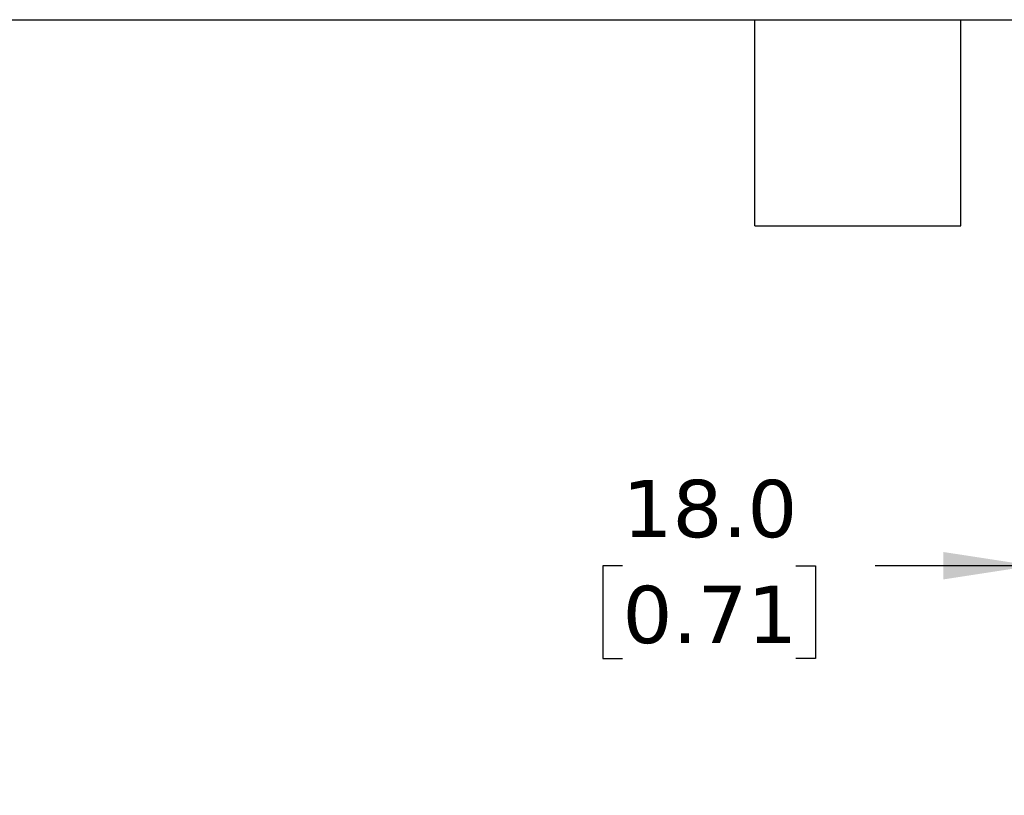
# Model space of a CAD drawing. Header units: millimetres. Extents: x 25 to 1092, y 25 to 838.
# Tile 49 of 60: x 435 to 580, y 724 to 838. Entities that reach past the tile are written whole.
import ezdxf

# ---------------------------------------------------------------- set-up
doc = ezdxf.new("R2010")
doc.units = ezdxf.units.MM
doc.header["$LTSCALE"] = 4
doc.linetypes.add('SLD-Solid', pattern=[0])
doc.layers.add('DIMENSIONS', color=140, linetype='SLD-Solid', lineweight=25)
doc.layers.add('TEXT', color=140, linetype='SLD-Solid', lineweight=25)
doc.styles.add('SLDTEXTSTYLE0', font='VERDANA.TTF')
doc.dimstyles.new('SLDDIMSTYLE0', dxfattribs={"dimtxt": 8.632031, "dimasz": 13.208, "dimexe": 0, "dimexo": 0.0625, "dimgap": 2.158008, "dimtad": 0, "dimtih": 1, "dimtoh": 1, "dimlfac": 0.75, "dimrnd": 1e-09, "dimzin": 4, "dimdsep": 46, "dimtxsty": 'SLDTEXTSTYLE0', "dimsah": 1, "dimcen": 0.09, "dimadec": 0, "dimazin": 1, "dimtfac": 1, "dimtmove": 0, "dimatfit": 0, "dimfxl": 0, "dimfrac": 2, "dimtolj": 1, "dimtzin": 12, "dimarcsym": 0})

# ---------------------------------------------------------------- blocks, each defined once
blk = doc.blocks.new('_D_15')
at = {"layer": 'DIMENSIONS'}
for p, q in [((584.65, 739.71), (584.65, 770.18)), ((608.65, 728.62), (608.65, 770.18)), ((524.01, 757.48), (521.11, 757.48)), ((521.11, 757.48), (521.11, 743.76)), ((549.66, 757.48), (552.56, 757.48)), ((552.56, 757.48), (552.56, 743.76)), ((584.65, 757.48), (561.35, 757.48)), ((608.65, 757.48), (634.05, 757.48)), ((521.11, 743.76), (524.01, 743.76)), ((552.56, 743.76), (549.66, 743.76))]:
    blk.add_line(p, q, dxfattribs=at)
for points in [[(584.65, 757.48), (571.44, 759.51), (571.44, 755.45)], [(608.65, 757.48), (621.86, 755.45), (621.86, 759.51)]]:
    blk.add_solid(points, dxfattribs=at)
at = {"layer": 'DIMENSIONS', "char_height": 8.467, "attachment_point": 1, "style": 'SLDTEXTSTYLE0'}
for s, insert in [('18.0', (524.01, 770.17)), ('0.71', (524.01, 754.51))]:
    blk.add_mtext(s, dxfattribs=dict(at, insert=insert))

msp = doc.modelspace()

# ---------------------------------------------------------------- linework, layer by layer
at = {"layer": 'TEXT'}
for p, q in [((25.4, 838.2), (1092.2, 838.2)), ((543.56, 807.72), (543.56, 838.2)), ((574.04, 807.72), (574.04, 838.2)), ((543.56, 807.72), (574.04, 807.72))]:
    msp.add_line(p, q, dxfattribs=at)

# ---------------------------------------------------------------- dimensions: what is measured, and where the dimension line sits
at = {"layer": 'DIMENSIONS'}
dim = msp.add_linear_dim(base=(608.648, 757.48), p1=(584.648, 734.627), p2=(608.648, 723.538), dimstyle='SLDDIMSTYLE0', dxfattribs=at)
dim.commit()
dim.dimension.update_dxf_attribs({"geometry": '_D_15', "text_midpoint": (536.831, 757.48), "dimtype": 160})

doc.saveas('drawing.dxf')
